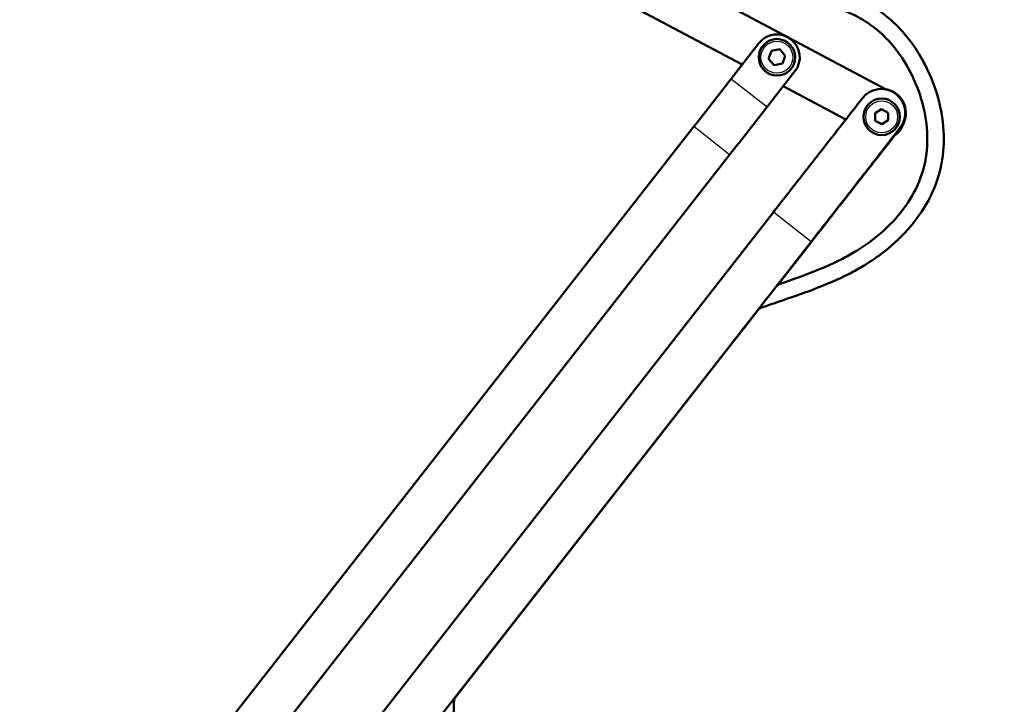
# Model space of a CAD drawing. Header units: millimetres. Extents: x 247 to 1050, y 34 to 1073.
# Tile 42 of 60: x 780 to 995, y 228 to 378. Entities that reach past the tile are written whole.
import ezdxf

# ---------------------------------------------------------------- set-up
doc = ezdxf.new("R2010")
doc.units = ezdxf.units.MM
doc.header["$LTSCALE"] = 0.75
doc.layers.add('Visible', color=7, linetype='Continuous', lineweight=50)
doc.layers.add('Visible Narrow', color=7, linetype='Continuous', lineweight=25)

msp = doc.modelspace()

# ---------------------------------------------------------------- linework, layer by layer
at = {"layer": 'Visible', "extrusion": (-1, -2e-16, 2.967e-13)}
for p, q in [((784.24, 460.89, 5), (969.42, 362.43, 5)), ((937.89, 367.87, 5), (779.54, 452.06, 5)), ((941.56, 372.56, 15), (935.47, 364.77, 15)), ((946.11, 371.22, 17), (944.3, 370.89, 17)), ((947.31, 369.82, 17), (946.11, 371.22, 17)), ((944.3, 370.89, 17), (943.68, 369.14, 17)), ((943.68, 369.14, 17), (944.89, 367.74, 17)), ((946.7, 368.08, 17), (947.31, 369.82, 17)), ((944.89, 367.74, 17), (946.7, 368.08, 17)), ((949.44, 366.4, 15), (943.35, 358.61, 15)), ((960.58, 355.8, 5), (946.86, 363.1, 5)), ((968.39, 362.53, 7.39), (968.4, 362.53, 6.39)), ((968.39, 358.07, 8.75), (967, 357.19, 8.75)), ((967, 357.19, 8.75), (967.06, 355.55, 8.75)), ((969.85, 357.3, 8.75), (968.39, 358.07, 8.75)), ((969.91, 355.65, 8.75), (969.85, 357.3, 8.75)), ((927.26, 354.26, 15.63), (825.52, 224.03, 31.33)), ((967.06, 355.55, 8.75), (968.52, 354.78, 8.75)), ((968.52, 354.78, 8.75), (969.91, 355.65, 8.75)), ((972.54, 354.04, 6.56), (971.26, 352.4, 6.56)), ((935.14, 348.1, 15.63), (833.4, 217.88, 31.33)), ((968.39, 348.73, 5.5), (968.48, 348.73, -4.23)), ((968.48, 348.73, -4.23), (968.42, 348.77, -4.23)), ((944.72, 335.49, 5.68), (840.5, 202.08, 4.77)), ((953, 329.03, 5.75), (826.64, 167.29, 4.65)), ((945.75, 319.63, -4.81), (953.09, 329.03, -4.75)), ((943.47, 316.81, 4.42), (938.17, 310.03, 4.37)), ((874.85, 228.88, -5.43), (941.64, 314.37, -4.85)), ((938.24, 310.03, -3.63), (941.62, 314.36, -3.6))]:
    msp.add_line(p, q, dxfattribs=at)
at = {"layer": 'Visible', "extrusion": (-2.973e-13, -3e-16, -1)}
msp.add_circle((-945.5, 369.48, -16.5), 4, dxfattribs=at)
at = {"layer": 'Visible', "extrusion": (-2.967e-13, -2e-16, -1)}
msp.add_circle((-968.46, 356.42, -8.25), 4, dxfattribs=at)
at = {"layer": 'Visible', "extrusion": (-2.973e-13, -3e-16, -1)}
msp.add_arc((-945.5, 369.48, -15), 5, 38, 218, dxfattribs=at)
at = {"layer": 'Visible', "extrusion": (0.788011, -0.615661, -3.256e-13)}
msp.add_arc((863.37, 156, 512.59), 141, 264.5744, 270, dxfattribs=at)
at = {"layer": 'Visible', "extrusion": (-0.008727, 5e-16, 0.999962)}
msp.add_arc((968.42, 357.28, -1.06), 5.25, 322, 142, dxfattribs=at)
at = {"layer": 'Visible', "extrusion": (-0.008727, 3e-16, 0.999962)}
msp.add_arc((968.42, 357.28, -2.06), 5.25, 357.9506, 90, dxfattribs=at)
at = {"layer": 'Visible', "extrusion": (0.008727, -1.7e-15, -0.999962)}
msp.add_arc((-968.42, 357.28, 14.56), 5.25, 99.3276, 205.277, dxfattribs=at)
at = {"layer": 'Visible', "extrusion": (0.008727, 7e-16, -0.999962)}
msp.add_arc((-968.42, 357.28, 13.56), 5.25, 99.4678, 182.0494, dxfattribs=at)
at = {"layer": 'Visible', "extrusion": (-0.788011, 0.615661, 2.126e-13)}
msp.add_arc((-863.37, 156, -522.59), 141, 270, 275.4256, dxfattribs=at)
at = {"layer": 'Visible', "extrusion": (0.008727, -1.8e-15, -0.999962)}
msp.add_arc((-968.42, 357.28, 2.06), 5.25, 182.0494, 204.9422, dxfattribs=at)
at = {"layer": 'Visible'}
for centre, radius, start, end in [((968.46, 356.42, 4.81), 5, 301.4888, 351.1874), ((968.46, 356.42, 6.56), 4.9, 304.8441, 343.9556)]:
    msp.add_arc(centre, radius, start, end, dxfattribs=at)
at = {"layer": 'Visible', "extrusion": (-2.692e-13, -1.7e-14, -1)}
msp.add_arc((-968.4, 357.28, -6.56), 5.25, 204.863, 218.0011, dxfattribs=at)
at = {"layer": 'Visible', "extrusion": (0.787981, -0.615661, 0.006877)}
for centre, start, end in [((830.54, -3.35, 548.41), 333.3207, 90.3078), ((821.94, -3.4, 548.41), 90.3078, 270.3078)]:
    msp.add_arc(centre, 4, start, end, dxfattribs=at)
at = {"layer": 'Visible'}
for points, knots in [([(931.89, 382.38, 1.2), (931.97, 382.4, 1.2), (933.25, 382.71, 1.2), (935.17, 383.24, 1.2), (939.13, 384.23, 1.2), (944.59, 385.17, 1.2), (952.03, 385.32, 1.2), (959.13, 384.04, 1.2), (964.77, 381.74, 1.2), (968.06, 379.63, 1.2), (971.13, 377.15, 1.2), (974.18, 374, 1.2), (977.96, 368.36, 1.2), (980.89, 361.37, 1.2), (982.3, 353.57, 1.2), (982, 348.21, 1.2), (980.94, 343.07, 1.2), (978.99, 337.94, 1.2), (974.4, 331.52, 1.2), (969.32, 326.91, 1.2), (964.8, 323.88, 1.2), (959.88, 321.16, 1.2), (953.47, 318.46, 1.2), (946.67, 316.16, 1.2), (942.9, 314.84, 1.2), (941.52, 314.33, 1.2)], [0.1156215, 0.1156215, 0.1156215, 0.1156215, 0.1171875, 0.140625, 0.150941, 0.1875, 0.234375, 0.28125, 0.3164063, 0.3449441, 0.3515625, 0.3867188, 0.421875, 0.46875, 0.515625, 0.5579251, 0.5625, 0.609375, 0.65625, 0.703125, 0.7293074, 0.75, 0.8, 0.85, 0.8836153, 0.8836153, 0.8836153, 0.8836153]), ([(936.6, 379.88, 1.2), (936.67, 379.9, 1.2), (937.3, 380.06, 1.2), (939.92, 380.72, 1.2), (944.9, 381.57, 1.2), (951.79, 381.71, 1.2), (958.15, 380.55, 1.2), (963.12, 378.52, 1.2), (965.97, 376.68, 1.2), (968.65, 374.52, 1.2), (971.35, 371.74, 1.2), (974.75, 366.66, 1.2), (977.41, 360.33, 1.2), (978.67, 353.3, 1.2), (978.41, 348.62, 1.2), (977.49, 344.14, 1.2), (975.79, 339.69, 1.2), (971.71, 333.95, 1.2), (967.07, 329.74, 1.2), (962.93, 326.96, 1.2), (958.35, 324.43, 1.2), (952.53, 321.97, 1.2), (947.78, 320.33, 1.2), (945.67, 319.6, 1.2)], [0.1392925, 0.1392925, 0.1392925, 0.1392925, 0.140625, 0.150941, 0.1875, 0.234375, 0.28125, 0.3164063, 0.3449441, 0.3515625, 0.3867188, 0.421875, 0.46875, 0.515625, 0.5579251, 0.5625, 0.609375, 0.65625, 0.703125, 0.7293074, 0.75, 0.8, 0.8441976, 0.8441976, 0.8441976, 0.8441976]), ([(874.86, 228.97, 1.2), (874.71, 228.15, 1.2), (874.46, 224.29, 1.2), (876.32, 216.94, 1.2), (878.66, 197.72, 1.2), (875.82, 174.77, 1.2), (870.61, 147.21, 1.2), (869.45, 129.05, 1.2), (871.88, 115.76, 1.2), (877.26, 103.24, 1.2), (888.79, 88.69, 1.2), (907.27, 73.78, 1.2), (921.87, 64.66, 1.2), (936.63, 56.18, 1.2), (952.4, 48.03, 1.2), (974.49, 40.04, 1.2), (988.54, 37.96, 1.2), (995.34, 37.97, 1.2)], [0.050663, 0.050663, 0.050663, 0.050663, 0.0625, 0.1032186, 0.125, 0.25, 0.3333333, 0.4166667, 0.4583954, 0.5, 0.5833333, 0.6666667, 0.7403373, 0.75, 0.8333333, 0.9166667, 1, 1, 1, 1])]:
    msp.add_open_spline(points, degree=3, knots=knots, dxfattribs=at)
at = {"layer": 'Visible', "extrusion": (0.787981, -0.615661, 0.006877)}
for points, knots in [([(964.26, 360.51, 7.35), (961.61, 357.13, 7.33), (958.97, 353.75, 7.3), (953.81, 347.14, 7.26), (953.08, 346.21, 7.29), (947.45, 338.99, 6.22), (945.28, 336.2, 5.68), (944.72, 335.49, 5.68)], [-1.038755, -1.038755, -1.038755, -1.038755, -0.6456, -0.6456, -0.271205, -0.271205, 0, 0, 0, 0]), ([(953.09, 329.03, -4.75), (956.65, 333.59, -4.72), (960.22, 338.15, -4.69), (964.36, 343.45, -4.65), (964.94, 344.19, -4.64), (966.76, 346.52, -4.63), (967.09, 346.95, -4.63), (968.06, 348.19, -4.87), (968.46, 348.69, -5.15), (969.29, 349.75, -5.7), (969.73, 350.31, -5.96), (970.55, 351.36, -6.08), (970.71, 351.57, -6.09), (971.29, 352.3, -6.09)], [-10.970352, -10.970352, -10.970352, -10.970352, -6.968683, -6.968683, -6.32361, -6.32361, -4.925405, -4.925405, -2.89101, -2.89101, -0.863239, -0.863239, -0.301717, -0.301717, -0.301717, -0.301717]), ([(970.85, 351.88, 6.41), (970.48, 351.4, 6.4), (970.11, 350.93, 6.35), (969.57, 350.24, 6.15), (969.39, 350.01, 6.06), (969.04, 349.56, 5.87), (968.86, 349.33, 5.77), (968.59, 348.98, 5.61), (968.49, 348.85, 5.55), (968.39, 348.73, 5.5)], [0, 0, 0, 0, 0.25, 0.25, 0.375, 0.375, 0.5, 0.5, 0.5706209, 0.5706209, 0.5706209, 0.5706209])]:
    msp.add_open_spline(points, degree=3, knots=knots, dxfattribs=at)
at = {"layer": 'Visible', "extrusion": (0.008727, 1.994e-13, -0.999962)}
msp.add_open_spline([(973.27, 355.08, -5.07), (973.33, 355.21, -5.07), (973.39, 355.34, -5.07), (973.62, 355.99, -5.07), (973.73, 356.54, -5.07), (973.75, 357.09, -5.07)], degree=3, knots=[-0.2079193, -0.2079193, -0.2079193, -0.2079193, -0.1653355, -0.1653355, -0.0000033, -0.0000033, -0.0000033, -0.0000033], dxfattribs=at)
at = {"layer": 'Visible', "extrusion": (-0.787981, 0.615661, -0.006877)}
for points, knots in [([(953, 329.03, 5.75), (956.56, 333.59, 5.78), (960.13, 338.15, 5.81), (964.27, 343.45, 5.85), (964.84, 344.19, 5.86), (966.66, 346.52, 5.87), (967, 346.95, 5.87), (967.96, 348.19, 6.13), (968.36, 348.69, 6.42), (969.18, 349.75, 6.98), (969.61, 350.31, 7.25), (970.53, 351.48, 7.41), (970.76, 351.78, 7.41), (972.53, 354.04, 7.42)], [0, 0, 0, 0, 1.7375, 1.7375, 2.017587, 2.017587, 2.624679, 2.624679, 3.508, 3.508, 4.388446, 4.388446, 4.763258, 4.763258, 4.763258, 4.763258]), ([(968.48, 348.73, -4.23), (968.58, 348.86, -4.28), (968.69, 349, -4.34), (968.97, 349.36, -4.5), (969.15, 349.58, -4.6), (969.5, 350.03, -4.78), (969.68, 350.26, -4.86), (970.22, 350.94, -5.04), (970.58, 351.41, -5.09), (970.95, 351.88, -5.09)], [-0.5763363, -0.5763363, -0.5763363, -0.5763363, -0.5, -0.5, -0.375, -0.375, -0.25, -0.25, 0, 0, 0, 0]), ([(873.78, 227.6, 2.77), (874.05, 227.94, 2.63), (874.28, 228.24, 2.44), (874.59, 228.64, 2.06), (874.7, 228.77, 1.89), (874.8, 228.9, 1.61), (874.83, 228.93, 1.53), (874.86, 228.97, 1.32), (874.86, 228.97, 1.23), (874.86, 228.97, 1.2)], [0.000001, 0.000001, 0.000001, 0.000001, 0.136599, 0.136599, 0.2338856, 0.2338856, 0.2759001, 0.2759001, 0.3296345, 0.3296345, 0.3296345, 0.3296345])]:
    msp.add_open_spline(points, degree=3, knots=knots, dxfattribs=at)
at = {"layer": 'Visible', "extrusion": (0.787981, -0.615661, 0.006877)}
msp.add_open_spline([(971.26, 352.4, 6.41), (971.12, 352.23, 6.41), (970.99, 352.06, 6.41), (970.85, 351.88, 6.41)], degree=3, dxfattribs=at)
at = {"layer": 'Visible', "extrusion": (-0.787981, 0.615661, -0.006877)}
msp.add_open_spline([(970.95, 351.88, -5.09), (971.06, 352.02, -5.09), (971.16, 352.15, -5.09), (971.27, 352.29, -5.09)], degree=3, dxfattribs=at)
at = {"layer": 'Visible Narrow', "extrusion": (-1, -2e-16, 2.967e-13)}
for p, q in [((935.47, 364.77, 15), (943.35, 358.61, 15)), ((973.75, 357.09, -5.07), (973.64, 356.95, -5.07)), ((935.14, 348.1, 15.63), (927.26, 354.26, 15.63)), ((972.53, 354.04, 7.42), (972.54, 354.04, 6.56)), ((970.95, 351.88, -5.09), (970.89, 351.93, -5.09)), ((953, 329.03, 5.75), (944.72, 335.49, 5.68)), ((938.2, 310.07, -3.63), (938.24, 310.03, -3.63))]:
    msp.add_line(p, q, dxfattribs=at)
at = {"layer": 'Visible Narrow'}
for centre in [(945.5, 369.48, 17), (968.46, 356.42, 8.75)]:
    msp.add_circle(centre, 3.5, dxfattribs=at)

doc.saveas('drawing.dxf')
